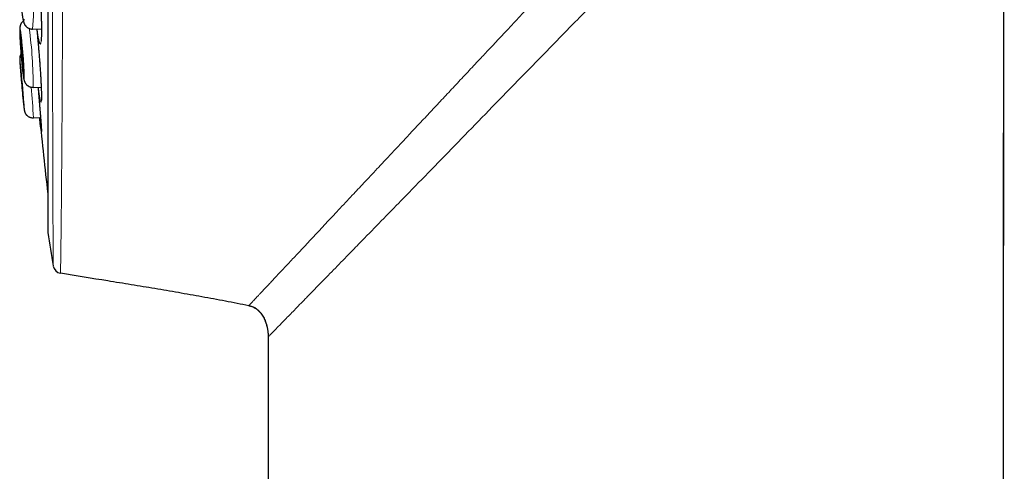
# Model space of a CAD drawing. Header units: millimetres. Extents: x 8 to 869, y 12 to 812.
# Tile 27 of 230: x 181 to 215, y 770 to 785. Entities that reach past the tile are written whole.
import ezdxf

# ---------------------------------------------------------------- set-up
doc = ezdxf.new("R2010")
doc.units = ezdxf.units.MM

msp = doc.modelspace()

# ---------------------------------------------------------------- linework, layer by layer
at = {"color": 7, "linetype": 'Continuous', "lineweight": 30}
for p, q in [((182.015, 810.982), (182.015, 777.647)), ((214.377, 675.913), (214.504, 799.701)), ((181.497, 784.522), (181.798, 784.526)), ((181.497, 784.522), (181.497, 784.522)), ((181.515, 782.544), (181.789, 782.552)), ((181.515, 782.544), (181.515, 782.544)), ((181.524, 781.51), (181.768, 781.519)), ((181.524, 781.51), (181.524, 781.51)), ((189.497, 774.172), (189.498, 774.136)), ((189.498, 774.147), (189.5, 774.075)), ((189.499, 774.074), (189.579, 698.793))]:
    msp.add_line(p, q, dxfattribs=at)
at = {"color": 252, "linetype": 'Continuous', "lineweight": 0}
for p, q in [((182.018, 811.012), (182.018, 777.616)), ((189.498, 774.136), (189.5, 774.075)), ((189.505, 774.08), (189.499, 774.074)), ((189.511, 774.087), (189.505, 774.08))]:
    msp.add_line(p, q, dxfattribs=at)
at = {"color": 7, "linetype": 'Continuous', "lineweight": 30, "flags": 128}
for points in [[(214.376, 675.913), (214.439, 737.43), (214.503, 799.699)], [(181.187, 783.065), (181.189, 783.067), (181.191, 783.074), (181.192, 783.084), (181.192, 783.099), (181.193, 783.117), (181.193, 783.14), (181.192, 783.166), (181.191, 783.195), (181.19, 783.228), (181.189, 783.264), (181.187, 783.302), (181.185, 783.344), (181.182, 783.387), (181.179, 783.433), (181.176, 783.48), (181.173, 783.528), (181.169, 783.577), (181.165, 783.628), (181.161, 783.678), (181.157, 783.729), (181.153, 783.779), (181.148, 783.828), (181.144, 783.876), (181.139, 783.923), (181.135, 783.969), (181.13, 784.012), (181.126, 784.053), (181.121, 784.091), (181.117, 784.127), (181.113, 784.159), (181.109, 784.189), (181.105, 784.214), (181.102, 784.236), (181.098, 784.255), (181.095, 784.269), (181.092, 784.279), (181.09, 784.285), (181.088, 784.287), (181.086, 784.285), (181.084, 784.278), (181.083, 784.268), (181.083, 784.253), (181.082, 784.235), (181.082, 784.212), (181.083, 784.187), (181.084, 784.157), (181.085, 784.124), (181.086, 784.088), (181.088, 784.05), (181.09, 784.009), (181.093, 783.965), (181.096, 783.92), (181.099, 783.873), (181.102, 783.824), (181.106, 783.775), (181.11, 783.725), (181.114, 783.674), (181.118, 783.624), (181.122, 783.574), (181.127, 783.524), (181.131, 783.476), (181.136, 783.429), (181.14, 783.384), (181.145, 783.34), (181.149, 783.299), (181.154, 783.261), (181.158, 783.225), (181.162, 783.193), (181.166, 783.164), (181.17, 783.138), (181.174, 783.116), (181.177, 783.098), (181.18, 783.083), (181.183, 783.073), (181.185, 783.067), (181.187, 783.065)], [(181.192, 782.028), (181.193, 782.03), (181.193, 782.037), (181.192, 782.047), (181.192, 782.062), (181.191, 782.08), (181.189, 782.102), (181.188, 782.128), (181.186, 782.157), (181.183, 782.19), (181.181, 782.226), (181.178, 782.264), (181.174, 782.305), (181.171, 782.349), (181.167, 782.394), (181.163, 782.441), (181.159, 782.49), (181.155, 782.539), (181.15, 782.589), (181.146, 782.639), (181.141, 782.69), (181.137, 782.74), (181.132, 782.789), (181.128, 782.838), (181.123, 782.885), (181.119, 782.93), (181.115, 782.973), (181.11, 783.014), (181.107, 783.053), (181.103, 783.088), (181.099, 783.121), (181.096, 783.15), (181.093, 783.176), (181.091, 783.198), (181.089, 783.216), (181.087, 783.231), (181.085, 783.241), (181.084, 783.247), (181.083, 783.249), (181.082, 783.247), (181.082, 783.241), (181.083, 783.23), (181.083, 783.216), (181.084, 783.198), (181.086, 783.175), (181.087, 783.149), (181.089, 783.12), (181.092, 783.087), (181.094, 783.052), (181.097, 783.013), (181.101, 782.972), (181.104, 782.929), (181.108, 782.883), (181.112, 782.836), (181.116, 782.788), (181.12, 782.738), (181.125, 782.688), (181.129, 782.638), (181.134, 782.588), (181.138, 782.538), (181.143, 782.488), (181.147, 782.44), (181.152, 782.393), (181.156, 782.348), (181.161, 782.304), (181.165, 782.263), (181.168, 782.225), (181.172, 782.189), (181.176, 782.156), (181.179, 782.127), (181.182, 782.101), (181.184, 782.079), (181.187, 782.061), (181.188, 782.047), (181.19, 782.036), (181.191, 782.03), (181.192, 782.028)]]:
    msp.add_lwpolyline(points, dxfattribs=at)
at = {"color": 252, "linetype": 'Continuous', "lineweight": 0, "flags": 128}
for points in [[(181.173, 784.852), (181.178, 784.834), (181.182, 784.82), (181.186, 784.81), (181.191, 784.804), (181.194, 784.802)], [(181.194, 784.802), (181.198, 784.804), (181.201, 784.81), (181.204, 784.821), (181.207, 784.836), (181.209, 784.855)], [(181.207, 782.82), (181.209, 782.822), (181.211, 782.829), (181.213, 782.839), (181.214, 782.854), (181.215, 782.873), (181.215, 782.895), (181.215, 782.921), (181.214, 782.952), (181.214, 782.985), (181.212, 783.022), (181.211, 783.062), (181.209, 783.105), (181.207, 783.151), (181.204, 783.2), (181.201, 783.25), (181.198, 783.303), (181.195, 783.358), (181.191, 783.414), (181.187, 783.472), (181.183, 783.53), (181.178, 783.589), (181.173, 783.649), (181.169, 783.709), (181.164, 783.768), (181.158, 783.827), (181.153, 783.886), (181.148, 783.943), (181.142, 783.999), (181.137, 784.054), (181.132, 784.107), (181.126, 784.157), (181.121, 784.205), (181.116, 784.251), (181.111, 784.294), (181.106, 784.334), (181.101, 784.37), (181.096, 784.404), (181.092, 784.433), (181.087, 784.459), (181.083, 784.482), (181.08, 784.5), (181.076, 784.514), (181.073, 784.524), (181.07, 784.53), (181.068, 784.532), (181.066, 784.53), (181.064, 784.524), (181.062, 784.513), (181.061, 784.498), (181.06, 784.48), (181.06, 784.457), (181.06, 784.431), (181.061, 784.401), (181.061, 784.367), (181.063, 784.33), (181.064, 784.29), (181.066, 784.247), (181.068, 784.201), (181.071, 784.153), (181.074, 784.102), (181.077, 784.049), (181.08, 783.994), (181.084, 783.938), (181.088, 783.881), (181.092, 783.822), (181.097, 783.763), (181.102, 783.703), (181.106, 783.644), (181.112, 783.584), (181.117, 783.525), (181.122, 783.466), (181.127, 783.409), (181.133, 783.353), (181.138, 783.298), (181.143, 783.246), (181.149, 783.195), (181.154, 783.147), (181.159, 783.101), (181.164, 783.058), (181.169, 783.019), (181.174, 782.982), (181.179, 782.949), (181.183, 782.919), (181.188, 782.893), (181.192, 782.871), (181.195, 782.852), (181.199, 782.838), (181.202, 782.828), (181.205, 782.822), (181.207, 782.82)], [(181.088, 783.281), (181.086, 783.295), (181.082, 783.331), (181.079, 783.365), (181.075, 783.395), (181.072, 783.421), (181.07, 783.443), (181.067, 783.461), (181.065, 783.476), (181.063, 783.486), (181.062, 783.492), (181.061, 783.494), (181.06, 783.492), (181.06, 783.486), (181.06, 783.475), (181.061, 783.461), (181.062, 783.442), (181.063, 783.42), (181.065, 783.394), (181.067, 783.364), (181.069, 783.33), (181.071, 783.293), (181.074, 783.253), (181.078, 783.21), (181.081, 783.165), (181.085, 783.116), (181.089, 783.066), (181.094, 783.013), (181.098, 782.958), (181.103, 782.902), (181.106, 782.869)]]:
    msp.add_lwpolyline(points, dxfattribs=at)
at = {"color": 252, "linetype": 'Continuous', "lineweight": 0}
for centre, radius, start, end in [((174.114, 785.192), 7.414, 354.8101, 12.7905), ((167.508, 782.625), 14.007, 359.6725, 7.8748), ((162.756, 780.634), 18.789, 2.6713, 5.8533), ((186.467, 782.584), 5.314, 184.3446, 188.6695), ((178.362, 781.742), 2.852, 0.8207, 5.5351)]:
    msp.add_arc(centre, radius, start, end, dxfattribs=at)
at = {"color": 7, "linetype": 'Continuous', "lineweight": 30}
for centre, radius, start, end in [((130.002, 778.062), 51.352, 4.4179, 5.8338), ((239.483, 787.86), 58.591, 184.88646, 185.56195), ((311.103, 794.314), 130, 185.64893, 186.79405), ((182.215, 777.647), 0.2, 180, 188.7303), ((290.753, 794.314), 110.01, 188.73035, 189.32915), ((182.494, 776.529), 0.3, 189.3192, 260.7031)]:
    msp.add_arc(centre, radius, start, end, dxfattribs=at)
at = {"color": 252, "linetype": 'Continuous', "lineweight": 0}
for points, knots in [([(182.556, 812.149), (182.556, 812.149), (182.556, 812.147), (182.556, 812.132), (182.556, 812.109), (182.556, 812.076), (182.556, 812.034), (182.556, 811.983), (182.556, 811.923), (182.556, 811.856), (182.556, 811.779), (182.556, 811.694), (182.556, 811.6), (182.556, 811.506), (182.556, 811.416), (182.556, 811.33), (182.557, 811.239), (182.557, 811.13), (182.557, 810.998), (182.557, 810.84), (182.557, 810.672), (182.557, 810.494), (182.557, 810.307), (182.556, 810.117), (182.556, 809.925), (182.556, 809.734), (182.556, 809.535), (182.556, 809.329), (182.556, 809.115), (182.556, 808.866), (182.556, 808.577), (182.556, 808.28), (182.556, 808.01), (182.556, 807.77), (182.556, 807.524), (182.556, 807.272), (182.555, 807.014), (182.555, 806.751), (182.555, 806.481), (182.555, 806.192), (182.555, 805.881), (182.554, 805.548), (182.554, 805.209), (182.554, 804.862), (182.553, 804.508), (182.553, 804.161), (182.553, 803.822), (182.552, 803.492), (182.552, 803.156), (182.552, 802.816), (182.551, 802.472), (182.551, 802.159), (182.551, 801.878), (182.551, 801.632), (182.55, 801.383), (182.55, 801.083), (182.55, 800.731), (182.549, 800.324), (182.548, 799.913), (182.548, 799.497), (182.547, 799.078), (182.547, 798.671), (182.546, 798.277), (182.545, 797.896), (182.545, 797.513), (182.544, 797.128), (182.544, 796.741), (182.543, 796.302), (182.542, 795.901), (182.542, 795.538), (182.541, 795.221), (182.541, 794.857), (182.54, 794.448), (182.539, 794.038), (182.538, 793.627), (182.537, 793.216), (182.536, 792.809), (182.536, 792.407), (182.535, 792.009), (182.534, 791.612), (182.533, 791.215), (182.532, 790.82), (182.531, 790.46), (182.53, 790.137), (182.53, 789.849), (182.529, 789.562), (182.528, 789.215), (182.527, 788.808), (182.525, 788.344), (182.524, 787.883), (182.523, 787.45), (182.521, 787.044), (182.52, 786.664), (182.519, 786.288), (182.517, 785.921), (182.516, 785.563), (182.515, 785.215), (182.513, 784.871), (182.512, 784.526), (182.51, 784.18), (182.509, 783.815), (182.507, 783.437), (182.505, 783.049), (182.503, 782.668), (182.502, 782.315), (182.5, 781.987), (182.498, 781.684), (182.496, 781.388), (182.495, 781.103), (182.493, 780.828), (182.491, 780.564), (182.489, 780.306), (182.487, 780.051), (182.485, 779.799), (182.483, 779.537), (182.481, 779.27), (182.479, 779.001), (182.477, 778.743), (182.474, 778.509), (182.472, 778.297), (182.47, 778.105), (182.468, 777.922), (182.467, 777.75), (182.465, 777.589), (182.463, 777.438), (182.461, 777.296), (182.459, 777.161), (182.458, 777.032), (182.456, 776.922), (182.455, 776.831), (182.454, 776.755), (182.453, 776.685), (182.452, 776.612), (182.45, 776.538), (182.449, 776.467), (182.448, 776.406), (182.448, 776.353), (182.447, 776.31), (182.446, 776.279), (182.446, 776.257), (182.446, 776.244), (182.446, 776.235), (182.446, 776.234), (182.446, 776.233)], [0, 0, 0, 0, 0.007231, 0.014463, 0.021694, 0.028959, 0.036225, 0.043491, 0.050559, 0.057628, 0.064697, 0.071797, 0.078898, 0.085998, 0.091227, 0.096455, 0.101689, 0.106923, 0.114601, 0.12228, 0.129958, 0.137677, 0.145398, 0.153117, 0.16001, 0.166904, 0.173798, 0.18072, 0.187644, 0.194566, 0.204203, 0.213848, 0.220428, 0.227008, 0.233599, 0.24019, 0.246799, 0.253407, 0.260027, 0.266648, 0.27434, 0.282033, 0.289726, 0.297459, 0.305193, 0.312926, 0.31983, 0.326736, 0.33364, 0.340574, 0.347508, 0.354442, 0.359268, 0.364094, 0.368924, 0.373755, 0.381474, 0.389195, 0.396914, 0.404675, 0.412438, 0.420199, 0.427129, 0.43406, 0.440991, 0.447951, 0.454911, 0.461871, 0.47156, 0.476409, 0.481257, 0.488536, 0.495815, 0.503093, 0.510406, 0.51772, 0.525033, 0.532149, 0.539265, 0.54638, 0.553527, 0.560675, 0.567822, 0.573085, 0.578347, 0.583616, 0.588885, 0.597573, 0.606262, 0.614976, 0.623691, 0.631089, 0.638487, 0.645901, 0.653316, 0.660422, 0.667529, 0.67465, 0.681771, 0.689241, 0.696715, 0.705421, 0.714127, 0.722858, 0.731589, 0.739001, 0.746413, 0.753841, 0.761269, 0.768389, 0.775509, 0.782642, 0.789776, 0.797259, 0.804747, 0.813491, 0.822235, 0.831004, 0.839774, 0.847219, 0.854664, 0.862126, 0.869587, 0.876741, 0.883894, 0.891062, 0.898231, 0.905752, 0.913277, 0.918649, 0.92402, 0.929398, 0.934776, 0.941985, 0.949194, 0.956403, 0.963646, 0.970891, 0.978134, 0.983597, 0.98906, 0.99453, 1, 1, 1, 1]), ([(182.198, 776.481), (182.198, 776.481), (182.198, 776.482), (182.198, 776.491), (182.198, 776.504), (182.198, 776.524), (182.198, 776.554), (182.197, 776.596), (182.197, 776.648), (182.196, 776.708), (182.196, 776.778), (182.196, 776.851), (182.195, 776.924), (182.195, 776.995), (182.194, 777.07), (182.194, 777.168), (182.193, 777.29), (182.192, 777.443), (182.191, 777.609), (182.191, 777.778), (182.19, 777.949), (182.189, 778.12), (182.188, 778.299), (182.188, 778.485), (182.187, 778.676), (182.186, 778.872), (182.185, 779.076), (182.185, 779.291), (182.184, 779.517), (182.183, 779.768), (182.183, 780.04), (182.182, 780.336), (182.181, 780.643), (182.18, 780.943), (182.18, 781.237), (182.179, 781.52), (182.179, 781.811), (182.178, 782.105), (182.178, 782.401), (182.177, 782.699), (182.176, 783.002), (182.176, 783.316), (182.175, 783.642), (182.175, 783.996), (182.174, 784.374), (182.174, 784.779), (182.173, 785.191), (182.173, 785.589), (182.172, 785.972), (182.172, 786.337), (182.172, 786.707), (182.171, 787.076), (182.171, 787.444), (182.17, 787.81), (182.17, 788.18), (182.17, 788.559), (182.169, 788.947), (182.169, 789.365), (182.168, 789.808), (182.168, 790.276), (182.168, 790.748), (182.167, 791.199), (182.167, 791.627), (182.167, 792.034), (182.166, 792.441), (182.166, 792.845), (182.166, 793.243), (182.166, 793.637), (182.165, 794.031), (182.165, 794.431), (182.165, 794.839), (182.165, 795.257), (182.164, 795.68), (182.164, 796.107), (182.164, 796.533), (182.164, 796.959), (182.164, 797.384), (182.163, 797.792), (182.163, 798.183), (182.163, 798.557), (182.163, 798.93), (182.163, 799.301), (182.163, 799.67), (182.163, 800.084), (182.162, 800.458), (182.162, 800.793), (182.162, 801.091), (182.162, 801.435), (182.162, 801.823), (182.162, 802.207), (182.162, 802.587), (182.161, 802.963), (182.161, 803.321), (182.161, 803.661), (182.161, 803.983), (182.161, 804.302), (182.161, 804.615), (182.161, 804.925), (182.161, 805.269), (182.161, 805.646), (182.161, 806.038), (182.161, 806.408), (182.161, 806.757), (182.16, 807.097), (182.16, 807.428), (182.16, 807.75), (182.16, 808.047), (182.16, 808.322), (182.16, 808.576), (182.16, 808.822), (182.16, 809.06), (182.16, 809.29), (182.16, 809.503), (182.16, 809.7), (182.16, 809.882), (182.16, 810.057), (182.16, 810.225), (182.16, 810.386), (182.16, 810.559), (182.16, 810.74), (182.16, 810.912), (182.16, 811.06), (182.16, 811.186), (182.16, 811.303), (182.16, 811.409), (182.16, 811.506), (182.16, 811.59), (182.16, 811.662), (182.16, 811.722), (182.16, 811.775), (182.16, 811.819), (182.16, 811.855), (182.16, 811.887), (182.16, 811.91), (182.16, 811.913), (182.16, 811.915)], [0, 0, 0, 0, 0.005366, 0.010733, 0.016106, 0.021479, 0.028683, 0.035887, 0.043091, 0.05033, 0.05757, 0.064808, 0.070267, 0.075727, 0.081192, 0.086658, 0.095396, 0.104134, 0.112899, 0.121664, 0.129106, 0.136548, 0.144007, 0.151465, 0.158617, 0.165768, 0.172934, 0.180099, 0.187618, 0.19514, 0.203844, 0.212547, 0.221276, 0.230005, 0.237415, 0.244825, 0.252251, 0.259676, 0.266793, 0.27391, 0.281042, 0.288173, 0.295653, 0.303138, 0.311826, 0.320515, 0.329228, 0.337942, 0.345339, 0.352736, 0.360148, 0.367561, 0.374665, 0.38177, 0.388889, 0.396008, 0.403476, 0.410948, 0.419622, 0.428297, 0.436996, 0.445696, 0.45308, 0.460465, 0.467865, 0.475265, 0.482358, 0.48945, 0.496557, 0.503664, 0.511119, 0.518579, 0.526301, 0.534024, 0.541746, 0.549509, 0.557273, 0.565036, 0.571967, 0.5789, 0.585831, 0.592792, 0.599754, 0.606716, 0.616406, 0.621256, 0.626106, 0.6338, 0.641496, 0.649191, 0.656926, 0.664663, 0.672399, 0.679306, 0.686214, 0.693121, 0.700058, 0.706995, 0.713931, 0.723587, 0.733251, 0.742023, 0.750796, 0.759567, 0.7684, 0.777234, 0.786067, 0.79375, 0.801433, 0.809115, 0.816838, 0.824561, 0.832284, 0.839179, 0.846076, 0.852971, 0.859896, 0.866821, 0.873746, 0.883386, 0.893035, 0.900717, 0.9084, 0.916081, 0.923804, 0.931527, 0.939249, 0.946145, 0.953041, 0.959936, 0.966861, 0.973787, 0.980711, 0.990351, 1, 1, 1, 1]), ([(197.888, 784.778), (198.041, 784.942), (198.349, 785.27), (198.817, 785.769), (199.292, 786.275), (199.775, 786.789), (200.265, 787.312), (200.764, 787.844), (201.271, 788.385), (201.787, 788.935), (202.312, 789.495), (202.664, 789.87), (202.842, 790.06)], [0, 0, 0, 0, 0.093817, 0.188679, 0.284693, 0.381977, 0.48066, 0.580877, 0.682768, 0.786483, 0.892174, 1, 1, 1, 1]), ([(203.932, 788.863), (203.611, 788.534), (202.969, 787.877), (201.989, 786.875), (200.998, 785.861), (200.333, 785.18), (200.001, 784.839)], [0, 0, 0, 0, 0.2455532, 0.4911458, 0.7455994, 1, 1, 1, 1]), ([(181.579, 787.265), (181.579, 787.262), (181.584, 787.244), (181.593, 787.201), (181.605, 787.133), (181.617, 787.055), (181.63, 786.967), (181.643, 786.87), (181.656, 786.764), (181.669, 786.651), (181.681, 786.531), (181.694, 786.406), (181.706, 786.275), (181.717, 786.14), (181.728, 786.001), (181.739, 785.861), (181.749, 785.719), (181.758, 785.578), (181.766, 785.437), (181.774, 785.297), (181.781, 785.161), (181.786, 785.029), (181.791, 784.901), (181.795, 784.778), (181.797, 784.663), (181.799, 784.554), (181.799, 784.454), (181.799, 784.362), (181.797, 784.28), (181.794, 784.208), (181.79, 784.147), (181.785, 784.096), (181.78, 784.059), (181.774, 784.034), (181.768, 784.018), (181.761, 784.011), (181.752, 784.013), (181.742, 784.027), (181.732, 784.053), (181.721, 784.09), (181.71, 784.14), (181.698, 784.2), (181.685, 784.27), (181.673, 784.351), (181.661, 784.435), (181.653, 784.496), (181.65, 784.524)], [0, 0, 0, 0, 0.004303, 0.027877, 0.051368, 0.074858, 0.098433, 0.122007, 0.145497, 0.168988, 0.192562, 0.216137, 0.239627, 0.263118, 0.286692, 0.310266, 0.333757, 0.357247, 0.380822, 0.404396, 0.427887, 0.451377, 0.474952, 0.498526, 0.522016, 0.545507, 0.569081, 0.592656, 0.616146, 0.639637, 0.663211, 0.686785, 0.710276, 0.729855, 0.749458, 0.769037, 0.792527, 0.816102, 0.839676, 0.863167, 0.886657, 0.910231, 0.933806, 0.957296, 0.980787, 1, 1, 1, 1]), ([(200.001, 784.839), (199.635, 784.465), (198.904, 783.716), (197.862, 782.648), (196.875, 781.636), (195.947, 780.683), (195.041, 779.753), (194.463, 779.161), (194.175, 778.864)], [0, 0, 0, 0, 0.179845, 0.359731, 0.519914, 0.680048, 0.840058, 1, 1, 1, 1]), ([(196.734, 783.547), (196.785, 783.602), (196.893, 783.717), (197.063, 783.898), (197.247, 784.095), (197.447, 784.308), (197.662, 784.537), (197.811, 784.696), (197.888, 784.778)], [0, 0, 0, 0, 0.135182, 0.282742, 0.442833, 0.615623, 0.801283, 1, 1, 1, 1]), ([(181.639, 784.523), (181.641, 784.508), (181.647, 784.451), (181.657, 784.347), (181.67, 784.214), (181.682, 784.077), (181.695, 783.937), (181.707, 783.796), (181.718, 783.655), (181.729, 783.513), (181.74, 783.373), (181.75, 783.236), (181.759, 783.102), (181.767, 782.973), (181.775, 782.848), (181.781, 782.73), (181.787, 782.619), (181.791, 782.516), (181.795, 782.421), (181.797, 782.341), (181.799, 782.273), (181.799, 782.216), (181.799, 782.164), (181.798, 782.118), (181.795, 782.08), (181.792, 782.054), (181.788, 782.04), (181.782, 782.038), (181.776, 782.047), (181.769, 782.069), (181.76, 782.102), (181.751, 782.147), (181.742, 782.203), (181.731, 782.27), (181.72, 782.347), (181.709, 782.434), (181.7, 782.502), (181.695, 782.543), (181.695, 782.55)], [0, 0, 0, 0, 0.011435, 0.040741, 0.070046, 0.099457, 0.128867, 0.158173, 0.187478, 0.216889, 0.246299, 0.275605, 0.30491, 0.33432, 0.363731, 0.393036, 0.422342, 0.451752, 0.481163, 0.510468, 0.53489, 0.559342, 0.583764, 0.61307, 0.64248, 0.671891, 0.701196, 0.730502, 0.759912, 0.789322, 0.818628, 0.847934, 0.877344, 0.906754, 0.93606, 0.965366, 0.994776, 1, 1, 1, 1]), ([(193.717, 780.331), (193.832, 780.453), (194.062, 780.699), (194.417, 781.077), (194.781, 781.465), (195.155, 781.863), (195.537, 782.271), (195.928, 782.688), (196.327, 783.114), (196.598, 783.402), (196.733, 783.547)], [0, 0, 0, 0, 0.119674, 0.240783, 0.36343, 0.487679, 0.613501, 0.740854, 0.869699, 1, 1, 1, 1]), ([(181.714, 782.18), (181.716, 782.158), (181.721, 782.091), (181.73, 781.983), (181.741, 781.856), (181.751, 781.735), (181.76, 781.622), (181.768, 781.517), (181.775, 781.419), (181.781, 781.341), (181.785, 781.28), (181.788, 781.234), (181.791, 781.191), (181.794, 781.146), (181.797, 781.1), (181.798, 781.059), (181.799, 781.029), (181.799, 781.011), (181.798, 781.005), (181.795, 781.011), (181.792, 781.028), (181.787, 781.058), (181.782, 781.098), (181.777, 781.134), (181.775, 781.151)], [0, 0, 0, 0, 0.02457, 0.074316, 0.124597, 0.175611, 0.225011, 0.274757, 0.325038, 0.376052, 0.407158, 0.438348, 0.469713, 0.501165, 0.550565, 0.600311, 0.650592, 0.701606, 0.751007, 0.800753, 0.851034, 0.902048, 0.951448, 1, 1, 1, 1]), ([(192.357, 778.881), (192.42, 778.948), (192.55, 779.087), (192.755, 779.306), (192.974, 779.539), (193.207, 779.788), (193.456, 780.053), (193.628, 780.237), (193.717, 780.331)], [0, 0, 0, 0, 0.145924, 0.299942, 0.462169, 0.632757, 0.811945, 1, 1, 1, 1]), ([(190.021, 776.39), (190.122, 776.497), (190.325, 776.714), (190.67, 777.081), (191.046, 777.481), (191.454, 777.917), (191.89, 778.382), (192.2, 778.714), (192.357, 778.881)], [0, 0, 0, 0, 0.15953, 0.321823, 0.487013, 0.655133, 0.826152, 1, 1, 1, 1]), ([(194.175, 778.864), (194.094, 778.782), (193.783, 778.463), (193.253, 777.92), (192.829, 777.485), (192.616, 777.267)], [0, 0, 0, 0, 0.147728, 0.573869, 1, 1, 1, 1]), ([(192.616, 777.267), (192.486, 777.134), (192.175, 776.816), (191.714, 776.343), (191.239, 775.857), (190.949, 775.559), (190.811, 775.417), (190.808, 775.414)], [0, 0, 0, 0, 0.192131, 0.459503, 0.726818, 0.994037, 1, 1, 1, 1]), ([(188.852, 775.144), (188.854, 775.146), (188.859, 775.152), (188.874, 775.168), (188.895, 775.19), (188.92, 775.216), (188.948, 775.246), (188.986, 775.287), (189.019, 775.323), (189.044, 775.349), (189.051, 775.357), (189.059, 775.365), (189.066, 775.373), (189.074, 775.381), (189.082, 775.389), (189.106, 775.415), (189.15, 775.461), (189.219, 775.535), (189.298, 775.62), (189.388, 775.716), (189.489, 775.824), (189.602, 775.944), (189.728, 776.078), (189.867, 776.226), (189.969, 776.335), (190.021, 776.39)], [0, 0, 0, 0, 0.034394, 0.084207, 0.138418, 0.181004, 0.226017, 0.273491, 0.339985, 0.347724, 0.35552, 0.363372, 0.37128, 0.379245, 0.387267, 0.395346, 0.451656, 0.510688, 0.572502, 0.637164, 0.704746, 0.774036, 0.846288, 0.921581, 1, 1, 1, 1]), ([(190.808, 775.414), (190.679, 775.282), (190.421, 775.017), (190.104, 774.691), (189.858, 774.441), (189.683, 774.262), (189.564, 774.141), (189.529, 774.105), (189.511, 774.087)], [0, 0, 0, 0, 0.182548, 0.365069, 0.547588, 0.698464, 0.84928, 1, 1, 1, 1])]:
    msp.add_open_spline(points, degree=3, knots=knots, dxfattribs=at)
at = {"color": 7, "linetype": 'Continuous', "lineweight": 30}
for points, knots in [([(181.575, 787.265), (181.575, 787.263), (181.577, 787.258), (181.58, 787.245), (181.584, 787.227), (181.589, 787.204), (181.595, 787.178), (181.6, 787.147), (181.606, 787.112), (181.613, 787.073), (181.619, 787.031), (181.626, 786.985), (181.633, 786.936), (181.64, 786.883), (181.647, 786.828), (181.654, 786.77), (181.661, 786.71), (181.668, 786.647), (181.675, 786.583), (181.682, 786.517), (181.689, 786.45), (181.695, 786.38), (181.702, 786.309), (181.708, 786.236), (181.715, 786.161), (181.721, 786.086), (181.727, 786.009), (181.733, 785.931), (181.739, 785.853), (181.744, 785.775), (181.75, 785.697), (181.755, 785.619), (181.76, 785.54), (181.764, 785.462), (181.769, 785.385), (181.773, 785.308), (181.777, 785.232), (181.78, 785.157), (181.783, 785.084), (181.786, 785.013), (181.789, 784.943), (181.791, 784.874), (181.793, 784.808), (181.795, 784.743), (181.796, 784.68), (181.797, 784.619), (181.798, 784.561), (181.798, 784.505), (181.798, 784.453), (181.798, 784.403), (181.797, 784.357), (181.796, 784.314), (181.795, 784.275), (181.793, 784.24), (181.792, 784.208), (181.79, 784.181), (181.788, 784.157), (181.786, 784.139), (181.784, 784.125), (181.783, 784.116), (181.781, 784.111), (181.781, 784.108), (181.781, 784.109), (181.781, 784.109)], [0, 0, 0, 0, 0.006422, 0.020135, 0.034905, 0.049668, 0.065156, 0.081206, 0.097708, 0.114568, 0.131708, 0.149063, 0.166576, 0.184196, 0.20188, 0.219587, 0.237269, 0.254895, 0.272441, 0.289883, 0.307207, 0.324416, 0.341855, 0.359481, 0.377176, 0.394914, 0.412665, 0.430393, 0.448072, 0.465673, 0.483259, 0.500935, 0.518609, 0.536286, 0.55397, 0.571667, 0.589379, 0.607109, 0.624651, 0.642077, 0.659567, 0.677115, 0.694714, 0.712351, 0.730014, 0.747686, 0.765344, 0.782967, 0.800533, 0.818017, 0.835393, 0.85263, 0.869693, 0.886537, 0.903103, 0.919353, 0.935327, 0.950888, 0.964324, 0.976863, 0.988354, 0.998717, 1, 1, 1, 1]), ([(181.344, 786.833), (181.342, 786.833), (181.329, 786.832), (181.306, 786.827), (181.275, 786.818), (181.246, 786.805), (181.219, 786.79), (181.194, 786.773), (181.172, 786.754), (181.152, 786.734), (181.135, 786.713), (181.12, 786.691), (181.109, 786.671), (181.099, 786.651), (181.091, 786.631), (181.085, 786.613), (181.08, 786.595), (181.076, 786.577), (181.072, 786.557), (181.069, 786.533), (181.065, 786.504), (181.063, 786.471), (181.061, 786.435), (181.06, 786.398), (181.059, 786.358), (181.059, 786.316), (181.059, 786.272), (181.059, 786.226), (181.06, 786.179), (181.061, 786.13), (181.063, 786.079), (181.065, 786.026), (181.067, 785.972), (181.069, 785.917), (181.072, 785.861), (181.075, 785.805), (181.079, 785.747), (181.082, 785.69), (181.086, 785.632), (181.09, 785.574), (181.094, 785.517), (181.099, 785.46), (181.103, 785.404), (181.108, 785.349), (181.113, 785.296), (181.118, 785.243), (181.123, 785.192), (181.128, 785.143), (181.134, 785.096), (181.139, 785.051), (181.145, 785.008), (181.15, 784.967), (181.156, 784.929), (181.162, 784.892), (181.168, 784.856), (181.176, 784.821), (181.183, 784.79), (181.19, 784.763), (181.197, 784.742), (181.204, 784.724), (181.212, 784.705), (181.221, 784.687), (181.232, 784.667), (181.246, 784.647), (181.262, 784.627), (181.281, 784.607), (181.303, 784.588), (181.327, 784.57), (181.354, 784.555), (181.382, 784.542), (181.412, 784.532), (181.444, 784.525), (181.473, 784.521), (181.492, 784.522), (181.498, 784.522)], [0, 0, 0, 0, 0.001667, 0.011793, 0.021694, 0.031388, 0.040883, 0.050184, 0.059286, 0.068175, 0.076828, 0.085217, 0.093339, 0.101254, 0.109123, 0.117165, 0.125665, 0.135069, 0.146021, 0.159629, 0.1784, 0.200612, 0.220358, 0.238931, 0.258516, 0.27734, 0.295711, 0.313797, 0.331692, 0.349451, 0.367112, 0.3847, 0.402234, 0.419725, 0.437186, 0.454623, 0.472044, 0.489455, 0.506861, 0.524265, 0.541673, 0.559089, 0.576517, 0.593965, 0.611438, 0.628945, 0.646496, 0.664106, 0.681791, 0.699577, 0.717499, 0.735611, 0.753996, 0.772794, 0.792264, 0.812957, 0.836372, 0.852233, 0.863692, 0.873837, 0.882928, 0.891456, 0.899825, 0.908233, 0.916888, 0.925864, 0.935118, 0.944564, 0.95413, 0.963768, 0.973448, 0.983153, 0.993941, 1, 1, 1, 1]), ([(181.182, 784.793), (181.181, 784.792), (181.171, 784.785), (181.155, 784.771), (181.136, 784.75), (181.119, 784.729), (181.105, 784.707), (181.094, 784.685), (181.085, 784.665), (181.078, 784.646), (181.073, 784.629), (181.069, 784.613), (181.067, 784.598), (181.064, 784.583), (181.062, 784.567), (181.061, 784.549), (181.06, 784.525), (181.059, 784.497), (181.059, 784.466), (181.059, 784.433), (181.06, 784.397), (181.061, 784.359), (181.062, 784.319), (181.064, 784.276), (181.066, 784.232), (181.069, 784.185), (181.071, 784.136), (181.074, 784.086), (181.077, 784.034), (181.081, 783.981), (181.085, 783.926), (181.089, 783.871), (181.093, 783.815), (181.097, 783.758), (181.102, 783.701), (181.106, 783.643), (181.111, 783.586), (181.116, 783.53), (181.121, 783.473), (181.126, 783.418), (181.131, 783.364), (181.136, 783.311), (181.142, 783.259), (181.147, 783.209), (181.152, 783.161), (181.157, 783.115), (181.162, 783.072), (181.167, 783.03), (181.172, 782.991), (181.177, 782.954), (181.182, 782.92), (181.187, 782.887), (181.192, 782.857), (181.198, 782.825), (181.204, 782.799), (181.21, 782.775), (181.216, 782.758), (181.221, 782.743), (181.228, 782.727), (181.236, 782.709), (181.247, 782.691), (181.26, 782.671), (181.276, 782.65), (181.295, 782.629), (181.318, 782.61), (181.342, 782.592), (181.369, 782.577), (181.398, 782.564), (181.428, 782.554), (181.459, 782.548), (181.488, 782.544), (181.507, 782.545), (181.515, 782.545)], [0, 0, 0, 0, 0.001941, 0.011202, 0.020226, 0.028982, 0.037419, 0.04547, 0.053086, 0.060315, 0.067333, 0.074437, 0.081893, 0.090149, 0.099827, 0.111954, 0.128801, 0.152221, 0.172304, 0.19122, 0.21119, 0.23041, 0.249206, 0.267743, 0.28611, 0.304359, 0.322524, 0.340627, 0.358684, 0.376705, 0.3947, 0.412675, 0.430635, 0.448585, 0.466529, 0.484469, 0.50241, 0.520352, 0.5383, 0.556257, 0.574227, 0.592215, 0.610226, 0.628267, 0.646348, 0.66448, 0.68268, 0.700973, 0.719393, 0.737994, 0.756866, 0.776169, 0.796218, 0.817779, 0.843533, 0.857507, 0.86655, 0.874689, 0.882315, 0.889849, 0.897537, 0.90569, 0.914405, 0.923588, 0.933082, 0.942767, 0.95257, 0.962447, 0.972371, 0.982326, 0.9923, 1, 1, 1, 1]), ([(181.639, 784.523), (181.639, 784.517), (181.642, 784.488), (181.648, 784.434), (181.655, 784.363), (181.662, 784.29), (181.669, 784.216), (181.676, 784.14), (181.683, 784.063), (181.69, 783.986), (181.697, 783.908), (181.703, 783.83), (181.71, 783.752), (181.716, 783.673), (181.723, 783.595), (181.729, 783.517), (181.735, 783.439), (181.74, 783.362), (181.746, 783.285), (181.751, 783.21), (181.756, 783.136), (181.761, 783.064), (181.765, 782.993), (181.77, 782.924), (181.774, 782.856), (181.777, 782.79), (181.781, 782.726), (181.784, 782.664), (181.787, 782.604), (181.789, 782.547), (181.792, 782.493), (181.794, 782.442), (181.795, 782.394), (181.796, 782.349), (181.797, 782.308), (181.798, 782.27), (181.798, 782.236), (181.798, 782.205), (181.798, 782.179), (181.797, 782.157), (181.796, 782.139), (181.796, 782.126), (181.795, 782.118), (181.794, 782.113), (181.794, 782.113), (181.794, 782.113)], [0, 0, 0, 0, 0.007489, 0.031615, 0.056203, 0.080909, 0.105699, 0.130533, 0.155369, 0.180162, 0.204875, 0.229463, 0.254149, 0.278882, 0.303615, 0.328356, 0.35311, 0.377885, 0.402686, 0.427499, 0.451949, 0.476379, 0.500901, 0.525508, 0.55019, 0.574931, 0.599714, 0.624519, 0.649317, 0.674083, 0.69879, 0.723411, 0.747917, 0.772276, 0.796454, 0.82041, 0.844066, 0.867473, 0.890659, 0.913478, 0.935717, 0.954756, 0.972309, 0.98808, 1, 1, 1, 1]), ([(181.104, 783.677), (181.101, 783.673), (181.094, 783.661), (181.085, 783.642), (181.076, 783.62), (181.07, 783.599), (181.065, 783.581), (181.063, 783.566), (181.061, 783.553), (181.06, 783.542), (181.059, 783.532), (181.059, 783.522), (181.059, 783.513), (181.059, 783.502), (181.059, 783.487), (181.06, 783.469), (181.061, 783.446), (181.063, 783.421), (181.064, 783.393), (181.067, 783.362), (181.069, 783.328), (181.072, 783.291), (181.075, 783.251), (181.078, 783.21), (181.081, 783.165), (181.085, 783.119), (181.089, 783.071), (181.093, 783.024), (181.095, 782.993), (181.096, 782.98)], [0, 0, 0, 0, 0.014271, 0.037389, 0.059199, 0.079233, 0.097061, 0.112816, 0.127317, 0.141701, 0.157003, 0.174452, 0.195901, 0.224384, 0.266995, 0.326731, 0.381438, 0.433695, 0.488885, 0.542635, 0.595611, 0.648138, 0.700381, 0.752433, 0.804353, 0.856178, 0.907933, 0.959636, 1, 1, 1, 1]), ([(181.096, 782.98), (181.097, 782.976), (181.098, 782.955), (181.101, 782.919), (181.104, 782.886), (181.106, 782.871)], [0, 0, 0, 0, 0.107528, 0.598921, 1, 1, 1, 1]), ([(181.682, 782.549), (181.682, 782.542), (181.687, 782.488), (181.696, 782.386), (181.706, 782.27), (181.712, 782.202), (181.714, 782.18)], [0, 0, 0, 0, 0.057285, 0.433106, 0.814407, 1, 1, 1, 1]), ([(181.169, 782.176), (181.17, 782.169), (181.172, 782.146), (181.176, 782.109), (181.18, 782.065), (181.184, 782.024), (181.188, 781.985), (181.192, 781.949), (181.196, 781.915), (181.199, 781.884), (181.203, 781.857), (181.206, 781.832), (181.209, 781.809), (181.211, 781.789), (181.214, 781.773), (181.216, 781.76), (181.218, 781.75), (181.221, 781.74), (181.224, 781.729), (181.228, 781.715), (181.233, 781.7), (181.241, 781.681), (181.252, 781.661), (181.266, 781.638), (181.283, 781.616), (181.303, 781.594), (181.326, 781.574), (181.351, 781.556), (181.378, 781.541), (181.407, 781.529), (181.437, 781.519), (181.468, 781.513), (181.497, 781.51), (181.516, 781.51), (181.524, 781.51)], [0, 0, 0, 0, 0.019427, 0.065754, 0.112133, 0.15858, 0.205119, 0.251787, 0.298636, 0.345756, 0.393295, 0.441538, 0.491084, 0.543505, 0.594228, 0.620731, 0.63817, 0.653581, 0.667785, 0.68182, 0.696697, 0.713743, 0.733572, 0.755588, 0.778851, 0.80293, 0.827575, 0.852603, 0.877885, 0.90334, 0.928914, 0.95457, 0.980283, 1, 1, 1, 1]), ([(181.714, 782.181), (181.715, 782.158), (181.72, 782.111), (181.726, 782.04), (181.731, 781.969), (181.737, 781.899), (181.743, 781.83), (181.748, 781.763), (181.754, 781.699), (181.759, 781.636), (181.763, 781.575), (181.768, 781.517), (181.772, 781.462), (181.776, 781.41), (181.779, 781.36), (181.783, 781.314), (181.786, 781.271), (181.788, 781.232), (181.791, 781.196), (181.793, 781.163), (181.794, 781.134), (181.796, 781.109), (181.797, 781.087), (181.797, 781.07), (181.798, 781.058), (181.798, 781.05), (181.798, 781.045), (181.798, 781.045), (181.798, 781.045)], [0, 0, 0, 0, 0.037381, 0.078069, 0.118913, 0.159903, 0.201019, 0.24224, 0.283536, 0.32488, 0.366232, 0.407553, 0.448808, 0.489963, 0.530987, 0.571848, 0.612516, 0.652956, 0.693059, 0.733122, 0.773155, 0.813042, 0.852596, 0.891508, 0.925309, 0.956167, 0.982909, 1, 1, 1, 1]), ([(181.775, 781.151), (181.775, 781.152), (181.773, 781.17), (181.768, 781.215), (181.759, 781.288), (181.75, 781.372), (181.742, 781.448), (181.737, 781.5), (181.735, 781.518)], [0, 0, 0, 0, 0.005245, 0.22613, 0.450236, 0.667252, 0.885786, 1, 1, 1, 1]), ([(188.841, 775.132), (188.576, 775.184), (188.046, 775.289), (187.248, 775.436), (186.449, 775.577), (185.65, 775.713), (184.849, 775.845), (183.781, 776.018), (182.98, 776.147), (182.446, 776.233)], [0, 0, 0, 0, 0.12495, 0.249919, 0.374896, 0.499903, 0.624914, 0.749942, 1, 1, 1, 1]), ([(188.842, 775.134), (188.86, 775.13), (188.896, 775.122), (188.95, 775.104), (189.002, 775.081), (189.052, 775.054), (189.099, 775.023), (189.143, 774.988), (189.185, 774.95), (189.23, 774.902), (189.275, 774.846), (189.319, 774.779), (189.359, 774.707), (189.397, 774.623), (189.433, 774.526), (189.452, 774.453), (189.461, 774.417)], [0, 0, 0, 0, 0.055442, 0.111284, 0.168408, 0.225976, 0.281506, 0.337401, 0.39434, 0.451595, 0.530902, 0.610838, 0.69245, 0.774524, 0.888564, 1, 1, 1, 1]), ([(188.843, 775.134), (188.843, 775.135), (188.844, 775.135), (188.847, 775.139), (188.851, 775.143), (188.852, 775.144)], [0, 0, 0, 0, 0.413722, 0.875721, 1, 1, 1, 1]), ([(188.85, 775.143), (188.874, 775.137), (188.922, 775.125), (188.986, 775.099), (189.042, 775.07), (189.095, 775.035), (189.145, 774.995), (189.19, 774.953), (189.226, 774.913), (189.254, 774.878), (189.277, 774.847), (189.297, 774.817), (189.317, 774.785), (189.338, 774.749), (189.357, 774.712), (189.375, 774.675), (189.39, 774.638), (189.405, 774.601), (189.419, 774.564), (189.431, 774.527), (189.442, 774.493), (189.451, 774.46), (189.46, 774.424), (189.469, 774.384), (189.478, 774.336), (189.486, 774.284), (189.493, 774.224), (189.497, 774.178), (189.498, 774.151), (189.498, 774.147)], [0, 0, 0, 0, 0.057776, 0.111081, 0.160405, 0.20601, 0.26119, 0.309942, 0.352124, 0.387556, 0.416067, 0.442346, 0.472969, 0.508144, 0.547985, 0.580972, 0.616635, 0.654528, 0.689672, 0.72088, 0.748496, 0.773035, 0.79572, 0.827743, 0.862333, 0.899431, 0.941248, 0.992221, 1, 1, 1, 1])]:
    msp.add_open_spline(points, degree=3, knots=knots, dxfattribs=at)

doc.saveas('drawing.dxf')
